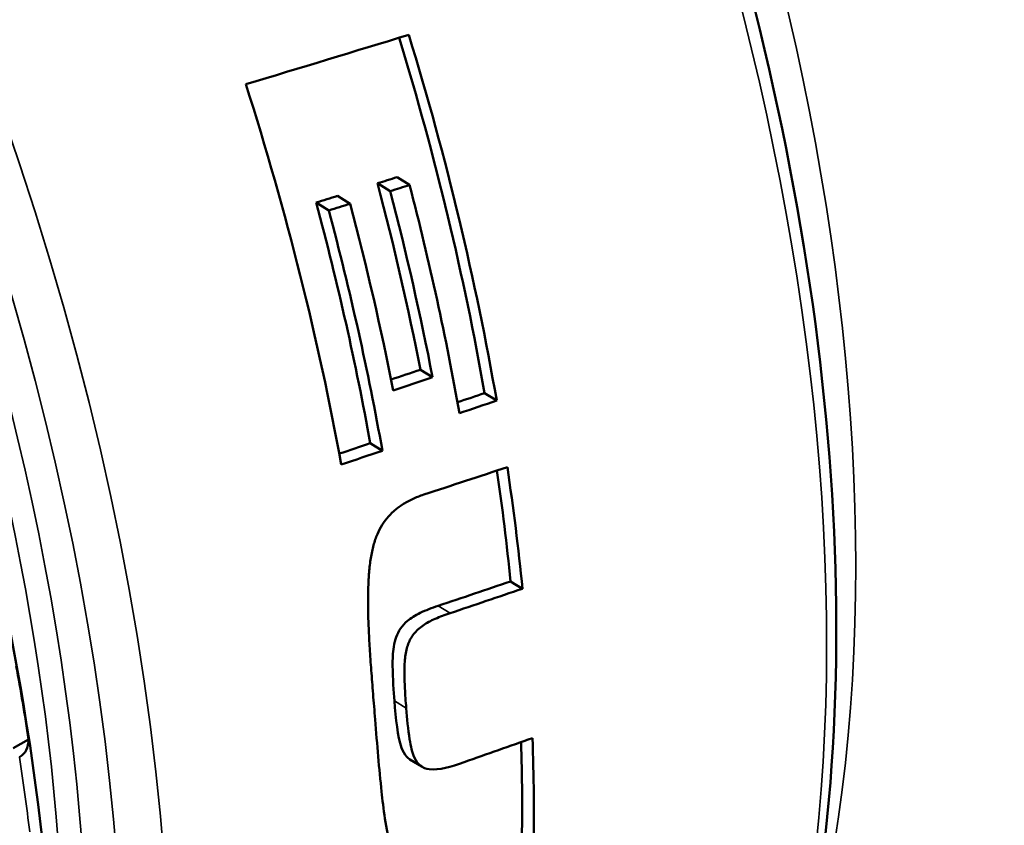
# Model space of a CAD drawing. Header units: millimetres. Extents: x 0 to 1891, y -60 to 594.
# Tile 61 of 118: x 682.95 to 685.92, y 178.05 to 180.47. Entities that reach past the tile are written whole.
import ezdxf

# ---------------------------------------------------------------- set-up
doc = ezdxf.new("R2010")
doc.units = ezdxf.units.MM
doc.layers.add('Sichtbar (ISO)', color=7, linetype='Continuous', lineweight=50)
doc.layers.add('Sichtbar schmal (ISO)', color=7, linetype='Continuous', lineweight=35)

msp = doc.modelspace()

# ---------------------------------------------------------------- linework, layer by layer
at = {"layer": 'Sichtbar (ISO)'}
for p, q in [((684.0886, 179.9996), (684.1266, 179.9761)), ((684.0301, 179.9812), (684.0681, 179.9576)), ((683.9093, 179.9431), (683.9474, 179.9195)), ((683.8449, 179.9228), (683.883, 179.8992)), ((684.1592, 179.4191), (684.196, 179.3963)), ((684.3527, 179.3486), (684.3892, 179.326)), ((684.008, 179.1976), (684.0446, 179.1749)), ((684.4311, 178.7812), (684.4669, 178.7591)), ((682.9313, 178.2778), (682.9776, 178.3045)), ((684.1276, 178.2446), (684.1631, 178.2226))]:
    msp.add_line(p, q, dxfattribs=at)
for centre, major_axis, ratio, start_param, end_param in [((681.7248, 181.8918), (3.2, -5.5426), 0.57735, 0, 1.710879), ((577.3875, 255.7871), (162.2735, -27.8065), 0.489614, 5.506887, 5.510877), ((679.8166, 180.7901), (-3.2875, 5.6941), 0.57735, 4.148107, 4.328943), ((679.8166, 180.7901), (3.3125, -5.7374), 0.57735, 1.004526, 1.189281), ((679.3606, 180.5268), (-3.3125, 5.7374), 0.57735, 4.158124, 4.349786), ((689.5303, 186.3983), (26.7741, 9.6629), 0.151604, 4.45114, 4.453369), ((679.6536, 180.696), (-3.2875, 5.6941), 0.57735, 4.176261, 4.271255), ((689.5303, 186.3983), (26.9777, 9.7364), 0.151604, 4.454159, 4.456368), ((679.7087, 180.7278), (-3.3125, 5.7374), 0.57735, 4.150288, 4.266026), ((679.6536, 180.696), (3.3125, -5.7374), 0.57735, 1.032452, 1.126643), ((679.4797, 180.5956), (-3.2875, 5.6941), 0.57735, 4.155563, 4.278316), ((679.5401, 180.6305), (-3.3125, 5.7374), 0.57735, 4.178463, 4.272801), ((679.4797, 180.5956), (3.3125, -5.7374), 0.57735, 1.011923, 1.133642), ((559.8983, 261.4232), (-180.8687, 32.4494), 0.482333, 2.411063, 2.412969), ((679.8166, 180.7901), (-3.2875, 5.6941), 0.57735, 4.049357, 4.107818), ((679.8166, 180.7901), (3.3125, -5.7374), 0.57735, 0.906555, 0.970195), ((683.7, 183.4251), (-26.1188, -9.0017), 0.16762, 1.532693, 1.54104), ((683.6978, 183.4206), (26.2996, 9.0633), 0.167508, 4.675636, 4.683924), ((682.9332, 178.4), (-0.0695, 0.4183), 0.068395, 4.470555, 5.005548), ((679.8166, 180.7901), (3.3125, -5.7374), 0.57735, 0.763866, 0.826282), ((679.8166, 180.7901), (-3.2875, 5.6941), 0.57735, 3.905572, 3.962228)]:
    msp.add_ellipse(centre, major_axis=major_axis, ratio=ratio, start_param=start_param, end_param=end_param, dxfattribs=at)
for points, knots in [([(684.012, 175.5624), (684.3654, 175.7664), (684.6628, 176.0664), (685.1198, 176.8294), (685.2769, 177.2952), (685.4344, 178.3487), (685.4324, 178.9383), (685.2679, 180.1772), (685.1054, 180.8263), (684.6371, 182.1181), (684.3316, 182.7603), (683.6086, 183.974), (683.1914, 184.5452), (682.2864, 185.5596), (681.7987, 186.0026), (680.8006, 186.7153), (680.2903, 186.9847), (679.298, 187.3198), (678.8159, 187.3858), (678.0142, 187.3106), (677.6815, 187.2073), (677.387, 187.0372)], [2.392671, 2.392671, 2.392671, 2.392671, 2.703364, 2.703364, 3.020414, 3.020414, 3.342538, 3.342538, 3.665012, 3.665012, 3.987054, 3.987054, 4.308934, 4.308934, 4.631029, 4.631029, 4.953554, 4.953554, 5.275355, 5.275355, 5.534263, 5.534263, 5.534263, 5.534263]), ([(683.0347, 176.6063), (683.0929, 177.1597), (683.0683, 177.7688), (682.858, 179.0384), (682.6723, 179.6988), (682.1595, 181.0036), (681.8327, 181.6479), (681.0708, 182.8563), (680.636, 183.4202), (679.7012, 184.4114), (679.2014, 184.8384), (678.3893, 185.3768), (678.082, 185.5463), (677.7773, 185.6801)], [3.064163, 3.064163, 3.064163, 3.064163, 3.386464, 3.386464, 3.708851, 3.708851, 4.030824, 4.030824, 4.352688, 4.352688, 4.674811, 4.674811, 4.868081, 4.868081, 4.868081, 4.868081]), ([(684.1695, 179.0427), (684.1573, 179.0388), (684.1458, 179.0343), (684.135, 179.0292), (684.1243, 179.0242), (684.1142, 179.0187), (684.1048, 179.0126), (684.0955, 179.0066), (684.0869, 179), (684.079, 178.993), (684.0711, 178.986), (684.064, 178.9785), (684.0575, 178.9704), (684.051, 178.9624), (684.0452, 178.9539), (684.04, 178.9447), (684.0348, 178.9356), (684.0303, 178.9258), (684.0262, 178.9152), (684.0221, 178.9045), (684.0186, 178.8931), (684.0156, 178.8807), (684.0126, 178.8683), (684.0101, 178.855), (684.0081, 178.8409), (684.0061, 178.8269), (684.0046, 178.8122), (684.0036, 178.7968), (684.0031, 178.7906), (684.0028, 178.7843), (684.0025, 178.7779), (684.002, 178.7684), (684.0017, 178.7587), (684.0015, 178.7487), (684.0011, 178.7319), (684.0011, 178.7145), (684.0014, 178.6963), (684.0017, 178.6782), (684.0023, 178.6593), (684.0032, 178.6397), (684.0041, 178.62), (684.0052, 178.5997), (684.0065, 178.5785), (684.0078, 178.5574), (684.0093, 178.5354), (684.011, 178.5126), (684.0127, 178.4898), (684.0145, 178.4661), (684.0164, 178.4415), (684.0184, 178.4169), (684.0205, 178.3914), (684.0226, 178.3649)], [0, 0, 0, 0, 0.0625, 0.0625, 0.0625, 0.125, 0.125, 0.125, 0.1875, 0.1875, 0.1875, 0.25, 0.25, 0.25, 0.3125, 0.3125, 0.3125, 0.375, 0.375, 0.375, 0.4375, 0.4375, 0.4375, 0.5, 0.5, 0.5, 0.5625, 0.5625, 0.5625, 0.587738, 0.587738, 0.587738, 0.625, 0.625, 0.625, 0.6875, 0.6875, 0.6875, 0.75, 0.75, 0.75, 0.8125, 0.8125, 0.8125, 0.875, 0.875, 0.875, 0.9375, 0.9375, 0.9375, 1, 1, 1, 1]), ([(684.0808, 178.4206), (684.0786, 178.4489), (684.0756, 178.4884), (684.0753, 178.5461), (684.0759, 178.5656), (684.0805, 178.5956), (684.083, 178.605), (684.0893, 178.6223), (684.0938, 178.6309), (684.1055, 178.6478), (684.1126, 178.6554), (684.1307, 178.6709), (684.1433, 178.6788), (684.1754, 178.6943), (684.194, 178.701), (684.2128, 178.7074)], [-0.09051796, -0.09051796, -0.09051796, -0.09051796, -0.06841979, -0.06841979, -0.05691271, -0.05691271, -0.04933884, -0.04933884, -0.04025227, -0.04025227, -0.03017863, -0.03017863, -0.01583754, -0.01583754, -0.000001, -0.000001, -0.000001, -0.000001]), ([(684.1165, 178.3986), (684.1156, 178.4091), (684.1149, 178.4194), (684.1142, 178.4293), (684.1135, 178.4392), (684.113, 178.4487), (684.1125, 178.4579), (684.112, 178.4672), (684.1117, 178.4761), (684.1114, 178.4847), (684.1113, 178.4901), (684.1112, 178.4955), (684.1111, 178.5007), (684.1111, 178.5037), (684.1111, 178.5067), (684.1111, 178.5096), (684.1111, 178.5177), (684.1113, 178.5254), (684.1117, 178.533), (684.1121, 178.5405), (684.1127, 178.5478), (684.1135, 178.5548), (684.1144, 178.5617), (684.1155, 178.5684), (684.117, 178.5746), (684.1184, 178.5809), (684.1202, 178.5869), (684.1223, 178.5924), (684.1245, 178.598), (684.1269, 178.6032), (684.1298, 178.6082), (684.1326, 178.6132), (684.1358, 178.6179), (684.1395, 178.6226), (684.1431, 178.6272), (684.1473, 178.6317), (684.1519, 178.6359), (684.1565, 178.6402), (684.1616, 178.6443), (684.167, 178.6482), (684.1725, 178.652), (684.1784, 178.6556), (684.1846, 178.6589), (684.1908, 178.6623), (684.1973, 178.6654), (684.2041, 178.6684), (684.2109, 178.6714), (684.218, 178.6742), (684.2254, 178.677), (684.2329, 178.6798), (684.2406, 178.6825), (684.2486, 178.6852)], [0, 0, 0, 0, 0.0625, 0.0625, 0.0625, 0.125, 0.125, 0.125, 0.1875, 0.1875, 0.1875, 0.226993, 0.226993, 0.226993, 0.25, 0.25, 0.25, 0.3125, 0.3125, 0.3125, 0.375, 0.375, 0.375, 0.4375, 0.4375, 0.4375, 0.5, 0.5, 0.5, 0.5625, 0.5625, 0.5625, 0.625, 0.625, 0.625, 0.6875, 0.6875, 0.6875, 0.75, 0.75, 0.75, 0.8125, 0.8125, 0.8125, 0.875, 0.875, 0.875, 0.9375, 0.9375, 0.9375, 1, 1, 1, 1]), ([(684.1276, 178.2446), (684.1241, 178.2468), (684.1208, 178.2494), (684.1112, 178.2597), (684.1063, 178.2692), (684.0903, 178.313), (684.0851, 178.3668), (684.0808, 178.4206)], [-0.05523393, -0.05523393, -0.05523393, -0.05523393, -0.04985023, -0.04985023, -0.03792869, -0.03792869, -0.000001, -0.000001, -0.000001, -0.000001]), ([(684.2912, 178.2361), (684.2522, 178.2223), (684.2146, 178.211), (684.1758, 178.2162), (684.1664, 178.2195), (684.1527, 178.2304), (684.1464, 178.2377), (684.1345, 178.2652), (684.1302, 178.2836), (684.1218, 178.3346), (684.1189, 178.3677), (684.1165, 178.3986)], [-0.1304193, -0.1304193, -0.1304193, -0.1304193, -0.0732231, -0.0732231, -0.0527251, -0.0527251, -0.0378169, -0.0378169, -0.0217689, -0.0217689, -0.000001, -0.000001, -0.000001, -0.000001]), ([(684.2576, 177.881), (684.2251, 177.8691), (684.1924, 177.862), (684.1394, 177.8685), (684.1236, 177.8789), (684.0921, 177.9107), (684.0791, 177.943), (684.055, 178.0344), (684.0473, 178.0987), (684.0347, 178.2157), (684.0288, 178.2891), (684.0226, 178.3649)], [0.000001, 0.000001, 0.000001, 0.000001, 0.0281778, 0.0281778, 0.0526412, 0.0526412, 0.0976298, 0.0976298, 0.1614871, 0.1614871, 0.25187, 0.25187, 0.25187, 0.25187]), ([(682.9503, 178.2514), (682.9507, 178.2516), (682.951, 178.2518), (682.9514, 178.252), (682.9593, 178.2566), (682.9664, 178.2644), (682.9751, 178.2813), (682.9775, 178.2935), (682.9776, 178.3045)], [0.14306898, 0.14306898, 0.14306898, 0.14306898, 0.14339331, 0.14339331, 0.14339331, 0.15003491, 0.15003491, 0.15756461, 0.15756461, 0.15756461, 0.15756461])]:
    msp.add_open_spline(points, degree=3, knots=knots, dxfattribs=at)
for points in [[(683.9093, 179.9431), (683.8878, 179.9363), (683.8664, 179.9295), (683.8449, 179.9228)], [(683.883, 179.8992), (683.9045, 179.9059), (683.9259, 179.9127), (683.9474, 179.9195)], [(684.1592, 179.4191), (684.1297, 179.4093), (684.1003, 179.3995), (684.0708, 179.3898)], [(684.0774, 179.3569), (684.1169, 179.37), (684.1565, 179.3832), (684.196, 179.3963)], [(684.3527, 179.3486), (684.3255, 179.3395), (684.2983, 179.3303), (684.2711, 179.3211)], [(684.2769, 179.2881), (684.3144, 179.3008), (684.3518, 179.3134), (684.3892, 179.326)], [(684.008, 179.1976), (683.9768, 179.1871), (683.9457, 179.1766), (683.9145, 179.1662)], [(683.9206, 179.1332), (683.9619, 179.1471), (684.0032, 179.161), (684.0446, 179.1749)], [(684.4973, 178.3088), (684.4287, 178.2845), (684.3599, 178.2603), (684.2912, 178.2361)]]:
    msp.add_open_spline(points, degree=3, dxfattribs=at)
at = {"layer": 'Sichtbar schmal (ISO)'}
for p, q in [((684.2128, 178.7074), (684.2486, 178.6852)), ((684.0808, 178.4206), (684.1165, 178.3986))]:
    msp.add_line(p, q, dxfattribs=at)
for centre, major_axis, start_param, end_param in [((680.6995, 181.2998), (3.3125, -5.7374), 0, 3.141593), ((680.9463, 181.4423), (3.2, -5.5426), 0.497864, 2.643729), ((678.7196, 180.1567), (-3.3125, 5.7374), 3.173598, 6.257519), ((678.6488, 180.1159), (-3.2625, 5.6508), 3.362876, 6.067529), ((678.6488, 180.1159), (-3.1875, 5.5209), 3.622442, 5.802913), ((678.6135, 180.0955), (-3.1625, 5.4776), 3.822429, 5.602349), ((678.2916, 179.9096), (-3.3541, 5.8095), 4.07798, 4.116416)]:
    msp.add_ellipse(centre, major_axis=major_axis, ratio=0.57735, start_param=start_param, end_param=end_param, dxfattribs=at)

doc.saveas('drawing.dxf')
